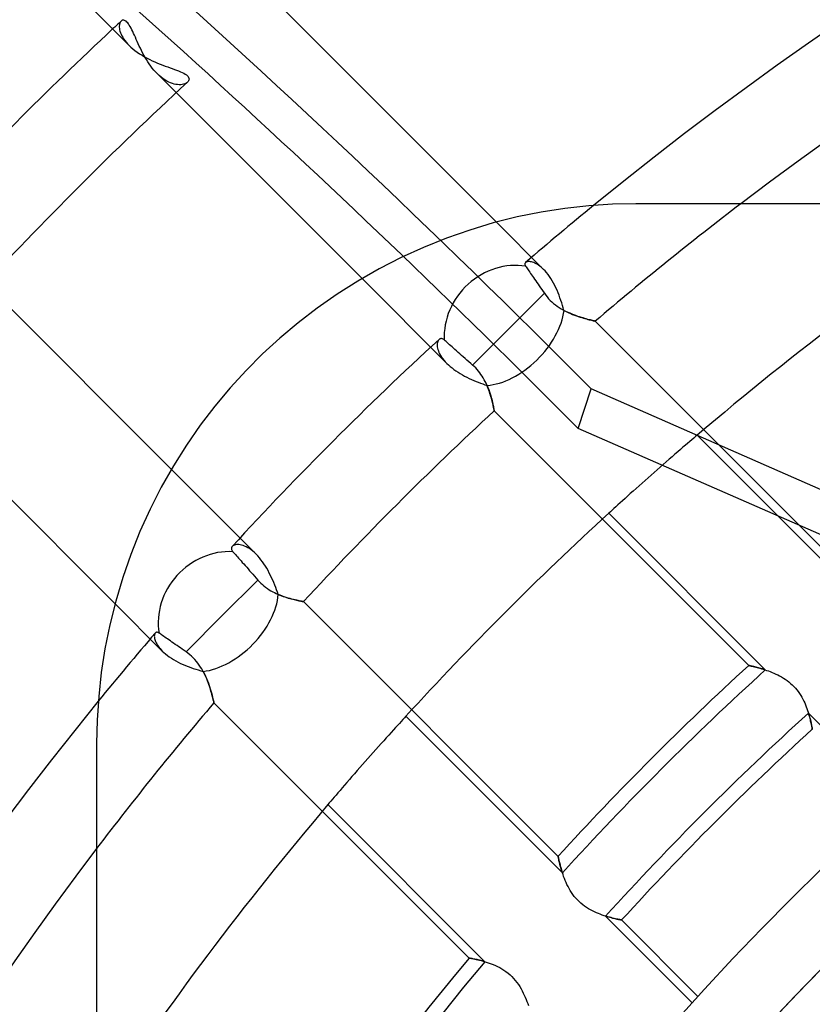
# Model space of a CAD drawing. Header units: millimetres. Extents: x -185 to 185, y -185 to 185.
# Tile 41 of 56: x -39 to -28, y 27 to 41. Entities that reach past the tile are written whole.
import ezdxf

# ---------------------------------------------------------------- set-up
doc = ezdxf.new("R2010")
doc.units = ezdxf.units.MM
doc.layers.add('MAIN-1', color=7, linetype='Continuous')
doc.layers.add('MAIN-2', color=7, linetype='Continuous')

msp = doc.modelspace()

# ---------------------------------------------------------------- linework, layer by layer
at = {"layer": 'MAIN-1'}
for p, q in [((-41.468, 44.162), (-37.642, 40.336)), ((-32.452, 37.84), (-35.557, 40.945)), ((-37.642, 40.336), (-37.616, 40.311)), ((-37.616, 40.311), (-37.588, 40.287)), ((-37.588, 40.287), (-37.558, 40.263)), ((-37.558, 40.263), (-37.526, 40.24)), ((-37.526, 40.24), (-37.493, 40.217)), ((-37.493, 40.217), (-37.458, 40.196)), ((-37.458, 40.196), (-37.423, 40.175)), ((-37.423, 40.175), (-37.387, 40.155)), ((-37.387, 40.155), (-37.35, 40.137)), ((-37.35, 40.137), (-37.313, 40.119)), ((-37.313, 40.119), (-37.276, 40.102)), ((-37.276, 40.102), (-37.239, 40.087)), ((-37.239, 40.087), (-37.202, 40.072)), ((-37.202, 40.072), (-37.166, 40.058)), ((-37.166, 40.058), (-37.131, 40.044)), ((-37.131, 40.044), (-37.096, 40.032)), ((-37.096, 40.032), (-37.063, 40.02)), ((-37.063, 40.02), (-37.031, 40.008)), ((-37.031, 40.008), (-37, 39.997)), ((-37, 39.997), (-36.971, 39.986)), ((-36.971, 39.986), (-36.942, 39.976)), ((-36.942, 39.976), (-36.916, 39.965)), ((-36.916, 39.965), (-36.891, 39.954)), ((-36.891, 39.954), (-36.869, 39.943)), ((-36.869, 39.943), (-36.849, 39.931)), ((-36.849, 39.931), (-36.832, 39.92)), ((-36.832, 39.92), (-36.818, 39.908)), ((-36.818, 39.908), (-36.808, 39.896)), ((-36.806, 39.827), (-36.815, 39.817)), ((-36.808, 39.896), (-36.8, 39.884)), ((-36.8, 39.837), (-36.806, 39.827)), ((-36.8, 39.884), (-36.795, 39.872)), ((-36.795, 39.849), (-36.8, 39.837)), ((-36.795, 39.872), (-36.794, 39.86)), ((-36.794, 39.86), (-36.795, 39.849)), ((-36.975, 39.669), (-34.35, 37.044)), ((-30.811, 38.093), (-31.146, 38.071)), ((-30.48, 38.1), (-30.811, 38.093)), ((30.48, 38.1), (-30.48, 38.1)), ((-31.821, 37.981), (-32.159, 37.913)), ((-31.483, 38.034), (-31.821, 37.981)), ((-31.146, 38.071), (-31.483, 38.034)), ((-32.495, 37.829), (-32.828, 37.729)), ((-32.159, 37.913), (-32.495, 37.829)), ((-32.828, 37.729), (-33.158, 37.614)), ((-33.158, 37.614), (-33.481, 37.484)), ((-33.481, 37.484), (-33.798, 37.339)), ((-33.798, 37.339), (-34.108, 37.181)), ((-34.108, 37.181), (-34.409, 37.009)), ((-34.409, 37.009), (-34.701, 36.824)), ((-37.044, 34.35), (-39.669, 36.975)), ((-34.701, 36.824), (-34.982, 36.628)), ((-34.982, 36.628), (-35.252, 36.42)), ((-35.252, 36.42), (-35.51, 36.204)), ((-35.51, 36.204), (-35.755, 35.979)), ((-35.755, 35.979), (-35.988, 35.746)), ((-35.988, 35.746), (-36.212, 35.5)), ((-40.945, 35.557), (-37.84, 32.452)), ((-36.212, 35.5), (-36.428, 35.242)), ((-36.428, 35.242), (-36.635, 34.972)), ((-36.635, 34.972), (-36.831, 34.691)), ((-36.831, 34.691), (-37.015, 34.399)), ((-37.015, 34.399), (-37.186, 34.098)), ((-37.186, 34.098), (-37.344, 33.789)), ((-37.344, 33.789), (-37.488, 33.472)), ((-37.488, 33.472), (-37.617, 33.149)), ((-37.617, 33.149), (-37.731, 32.821)), ((-37.731, 32.821), (-37.83, 32.489)), ((-37.83, 32.489), (-37.914, 32.154)), ((-37.914, 32.154), (-37.982, 31.817)), ((-37.982, 31.817), (-38.034, 31.48)), ((-38.034, 31.48), (-38.071, 31.144)), ((-38.071, 31.144), (-38.093, 30.81)), ((-38.093, 30.81), (-38.1, 30.48)), ((-38.1, 30.48), (-38.1, 0))]:
    msp.add_line(p, q, dxfattribs=at)
for radius, start, end in [(49.149, 50.7791, 129.2209), (47.879, 52.7267, 127.2733), (55.499, 133.033, 136.9671), (54.229, 132.7567, 137.2433), (49.149, 140.7791, 180), (47.879, 142.7267, 180)]:
    msp.add_arc((0, 0), radius, start, end, dxfattribs=at)
at = {"layer": 'MAIN-2'}
for p, q in [((-37.779, 40.624), (-37.78, 40.608)), ((-37.78, 40.608), (-37.78, 40.591)), ((-37.776, 40.638), (-37.779, 40.624)), ((-37.772, 40.651), (-37.776, 40.638)), ((-37.767, 40.662), (-37.772, 40.651)), ((-37.761, 40.671), (-37.767, 40.662)), ((-37.753, 40.679), (-37.761, 40.671)), ((-37.745, 40.686), (-37.753, 40.679)), ((-37.737, 40.69), (-37.745, 40.686)), ((-37.727, 40.692), (-37.737, 40.69)), ((-37.717, 40.691), (-37.727, 40.692)), ((-37.706, 40.689), (-37.717, 40.691)), ((-37.695, 40.684), (-37.706, 40.689)), ((-37.684, 40.676), (-37.695, 40.684)), ((-37.673, 40.666), (-37.684, 40.676)), ((-37.661, 40.654), (-37.673, 40.666)), ((-37.65, 40.639), (-37.661, 40.654)), ((-37.638, 40.622), (-37.65, 40.639)), ((-37.626, 40.602), (-37.638, 40.622)), ((-37.614, 40.581), (-37.626, 40.602)), ((-37.78, 40.591), (-37.778, 40.574)), ((-37.778, 40.574), (-37.775, 40.555)), ((-37.775, 40.555), (-37.77, 40.535)), ((-37.77, 40.535), (-37.763, 40.515)), ((-37.763, 40.515), (-37.755, 40.494)), ((-37.755, 40.494), (-37.745, 40.472)), ((-37.745, 40.472), (-37.732, 40.45)), ((-37.602, 40.558), (-37.614, 40.581)), ((-37.59, 40.533), (-37.602, 40.558)), ((-37.578, 40.506), (-37.59, 40.533)), ((-37.566, 40.479), (-37.578, 40.506)), ((-37.553, 40.45), (-37.566, 40.479)), ((-37.732, 40.45), (-37.718, 40.427)), ((-37.718, 40.427), (-37.702, 40.405)), ((-37.702, 40.405), (-37.684, 40.382)), ((-37.684, 40.382), (-37.664, 40.359)), ((-37.664, 40.359), (-37.642, 40.336)), ((-37.54, 40.42), (-37.553, 40.45)), ((-37.526, 40.39), (-37.54, 40.42)), ((-37.512, 40.359), (-37.526, 40.39)), ((-37.498, 40.327), (-37.512, 40.359)), ((-37.482, 40.295), (-37.498, 40.327)), ((-37.466, 40.263), (-37.482, 40.295)), ((-37.45, 40.231), (-37.466, 40.263)), ((-37.432, 40.198), (-37.45, 40.231)), ((-37.414, 40.167), (-37.432, 40.198)), ((-37.396, 40.135), (-37.414, 40.167)), ((-37.376, 40.104), (-37.396, 40.135)), ((-37.356, 40.074), (-37.376, 40.104)), ((-37.335, 40.044), (-37.356, 40.074)), ((-37.313, 40.015), (-37.335, 40.044)), ((-37.29, 39.988), (-37.313, 40.015)), ((-37.267, 39.962), (-37.29, 39.988)), ((-37.244, 39.938), (-37.267, 39.962)), ((-37.244, 39.938), (-36.975, 39.669)), ((-37.217, 39.912), (-37.244, 39.938)), ((-37.19, 39.889), (-37.217, 39.912)), ((-37.163, 39.868), (-37.19, 39.889)), ((-37.135, 39.849), (-37.163, 39.868)), ((-37.108, 39.833), (-37.135, 39.849)), ((-37.081, 39.819), (-37.108, 39.833)), ((-37.055, 39.807), (-37.081, 39.819)), ((-37.029, 39.797), (-37.055, 39.807)), ((-37.004, 39.79), (-37.029, 39.797)), ((-36.979, 39.785), (-37.004, 39.79)), ((-36.955, 39.782), (-36.979, 39.785)), ((-36.933, 39.781), (-36.955, 39.782)), ((-36.911, 39.781), (-36.933, 39.781)), ((-36.891, 39.784), (-36.911, 39.781)), ((-36.872, 39.788), (-36.891, 39.784)), ((-36.855, 39.793), (-36.872, 39.788)), ((-36.84, 39.8), (-36.855, 39.793)), ((-36.827, 39.808), (-36.84, 39.8)), ((-36.815, 39.817), (-36.827, 39.808)), ((-30.48, 38.1), (-30.48, 38.1)), ((-31.785, 37.173), (-32.452, 37.84)), ((-32.047, 37.26), (-32.049, 37.256)), ((-32.045, 37.264), (-32.047, 37.26)), ((-32.042, 37.268), (-32.045, 37.264)), ((-32.038, 37.271), (-32.042, 37.268)), ((-32.032, 37.276), (-32.038, 37.271)), ((-32.024, 37.28), (-32.032, 37.276)), ((-32.015, 37.282), (-32.024, 37.28)), ((-32.005, 37.284), (-32.015, 37.282)), ((-31.993, 37.285), (-32.005, 37.284)), ((-31.981, 37.284), (-31.993, 37.285)), ((-31.968, 37.282), (-31.981, 37.284)), ((-31.954, 37.279), (-31.968, 37.282)), ((-31.939, 37.275), (-31.954, 37.279)), ((-31.923, 37.27), (-31.939, 37.275)), ((-31.907, 37.263), (-31.923, 37.27)), ((-31.891, 37.254), (-31.907, 37.263)), ((-32.049, 37.256), (-32.049, 37.251)), ((-32.049, 37.251), (-32.049, 37.246)), ((-32.049, 37.246), (-32.049, 37.24)), ((-32.049, 37.24), (-32.047, 37.235)), ((-32.047, 37.235), (-32.045, 37.229)), ((-32.045, 37.229), (-32.042, 37.223)), ((-32.042, 37.223), (-32.038, 37.217)), ((-32.038, 37.217), (-32.031, 37.207)), ((-32.031, 37.207), (-32.023, 37.195)), ((-32.023, 37.195), (-32.014, 37.182)), ((-32.014, 37.182), (-32.003, 37.168)), ((-32.003, 37.168), (-31.992, 37.152)), ((-31.992, 37.152), (-31.98, 37.134)), ((-31.98, 37.134), (-31.968, 37.117)), ((-31.874, 37.245), (-31.891, 37.254)), ((-31.856, 37.233), (-31.874, 37.245)), ((-31.839, 37.22), (-31.856, 37.233)), ((-31.821, 37.206), (-31.839, 37.22)), ((-31.803, 37.19), (-31.821, 37.206)), ((-31.785, 37.173), (-31.803, 37.19)), ((-31.764, 37.151), (-31.785, 37.173)), ((-31.743, 37.127), (-31.764, 37.151)), ((-31.722, 37.101), (-31.743, 37.127)), ((-34.35, 37.044), (-33.152, 35.846)), ((-31.968, 37.117), (-31.955, 37.098)), ((-31.955, 37.098), (-31.942, 37.079)), ((-31.942, 37.079), (-31.927, 37.058)), ((-31.927, 37.058), (-31.912, 37.036)), ((-31.912, 37.036), (-31.896, 37.013)), ((-31.896, 37.013), (-31.879, 36.989)), ((-31.879, 36.989), (-31.862, 36.964)), ((-31.702, 37.073), (-31.722, 37.101)), ((-31.682, 37.044), (-31.702, 37.073)), ((-31.663, 37.013), (-31.682, 37.044)), ((-31.645, 36.981), (-31.663, 37.013)), ((-31.628, 36.948), (-31.645, 36.981)), ((-31.862, 36.964), (-31.845, 36.94)), ((-31.845, 36.94), (-31.828, 36.915)), ((-31.828, 36.915), (-31.811, 36.89)), ((-31.811, 36.89), (-31.792, 36.863)), ((-31.792, 36.863), (-31.773, 36.836)), ((-31.611, 36.914), (-31.628, 36.948)), ((-31.595, 36.88), (-31.611, 36.914)), ((-31.58, 36.844), (-31.595, 36.88)), ((-31.566, 36.808), (-31.58, 36.844)), ((-31.773, 36.836), (-32.284, 36.325)), ((-31.773, 36.836), (-31.755, 36.809)), ((-31.755, 36.809), (-31.734, 36.784)), ((-31.734, 36.784), (-31.713, 36.759)), ((-31.713, 36.759), (-31.691, 36.736)), ((-31.691, 36.736), (-31.667, 36.713)), ((-31.667, 36.713), (-31.643, 36.692)), ((-31.553, 36.772), (-31.566, 36.808)), ((-31.54, 36.736), (-31.553, 36.772)), ((-31.528, 36.7), (-31.54, 36.736)), ((-31.643, 36.692), (-31.617, 36.671)), ((-31.617, 36.671), (-31.591, 36.652)), ((-31.591, 36.652), (-31.564, 36.634)), ((-31.564, 36.634), (-31.537, 36.617)), ((-31.537, 36.617), (-31.51, 36.601)), ((-31.517, 36.664), (-31.528, 36.7)), ((-31.507, 36.629), (-31.517, 36.664)), ((-31.51, 36.601), (-31.483, 36.587)), ((-31.497, 36.594), (-31.507, 36.629)), ((-31.468, 36.579), (-31.497, 36.594)), ((-31.483, 36.587), (-31.456, 36.573)), ((-31.439, 36.565), (-31.468, 36.579)), ((-31.456, 36.573), (-31.428, 36.561)), ((-31.411, 36.553), (-31.439, 36.565)), ((-31.428, 36.561), (-31.401, 36.549)), ((-31.382, 36.541), (-31.411, 36.553)), ((-31.401, 36.549), (-31.374, 36.538)), ((-31.355, 36.53), (-31.382, 36.541)), ((-31.374, 36.538), (-31.348, 36.527)), ((-31.327, 36.52), (-31.355, 36.53)), ((-31.348, 36.527), (-31.321, 36.518)), ((-31.301, 36.51), (-31.327, 36.52)), ((-31.321, 36.518), (-31.295, 36.509)), ((-31.275, 36.502), (-31.301, 36.51)), ((-31.295, 36.509), (-31.27, 36.5)), ((-31.25, 36.494), (-31.275, 36.502)), ((-31.27, 36.5), (-31.246, 36.493)), ((-31.225, 36.487), (-31.25, 36.494)), ((-31.246, 36.493), (-31.222, 36.486)), ((-31.203, 36.48), (-31.225, 36.487)), ((-31.222, 36.486), (-31.2, 36.479)), ((-31.181, 36.474), (-31.203, 36.48)), ((-31.2, 36.479), (-31.178, 36.473)), ((-31.16, 36.468), (-31.181, 36.474)), ((-31.178, 36.473), (-31.158, 36.468)), ((-31.141, 36.463), (-31.16, 36.468)), ((-31.158, 36.468), (-31.14, 36.463)), ((-31.124, 36.459), (-31.141, 36.463)), ((-31.14, 36.463), (-31.123, 36.459)), ((-31.108, 36.455), (-31.124, 36.459)), ((-31.123, 36.459), (-31.107, 36.455)), ((-31.094, 36.452), (-31.108, 36.455)), ((-31.107, 36.455), (-31.093, 36.451)), ((-31.082, 36.449), (-31.094, 36.452)), ((-31.093, 36.451), (-31.082, 36.449)), ((-31.072, 36.446), (-31.082, 36.449)), ((-31.082, 36.449), (-31.072, 36.446)), ((-31.064, 36.445), (-31.072, 36.446)), ((-31.072, 36.446), (-31.064, 36.445)), ((-31.059, 36.443), (-31.064, 36.445)), ((-31.064, 36.445), (-31.059, 36.443)), ((-31.055, 36.443), (-31.059, 36.443)), ((-31.059, 36.443), (-31.055, 36.443)), ((-31.054, 36.442), (-31.055, 36.443)), ((-31.055, 36.443), (-31.054, 36.442)), ((-27.449, 32.837), (-31.054, 36.442)), ((-32.284, 36.325), (-32.787, 35.822)), ((-33.28, 36.155), (-33.284, 36.143)), ((-33.275, 36.167), (-33.28, 36.155)), ((-33.269, 36.176), (-33.275, 36.167)), ((-33.262, 36.184), (-33.269, 36.176)), ((-33.256, 36.188), (-33.262, 36.184)), ((-33.25, 36.192), (-33.256, 36.188)), ((-33.243, 36.194), (-33.25, 36.192)), ((-33.236, 36.196), (-33.243, 36.194)), ((-33.228, 36.196), (-33.236, 36.196)), ((-33.22, 36.194), (-33.228, 36.196)), ((-33.212, 36.191), (-33.22, 36.194)), ((-33.204, 36.187), (-33.212, 36.191)), ((-33.195, 36.182), (-33.204, 36.187)), ((-33.187, 36.175), (-33.195, 36.182)), ((-33.175, 36.164), (-33.187, 36.175)), ((-33.162, 36.153), (-33.175, 36.164)), ((-33.147, 36.139), (-33.162, 36.153)), ((-33.287, 36.129), (-33.288, 36.114)), ((-33.288, 36.114), (-33.288, 36.097)), ((-33.288, 36.097), (-33.286, 36.08)), ((-33.284, 36.143), (-33.287, 36.129)), ((-33.286, 36.08), (-33.283, 36.062)), ((-33.283, 36.062), (-33.278, 36.042)), ((-33.278, 36.042), (-33.271, 36.022)), ((-33.271, 36.022), (-33.263, 36.001)), ((-33.131, 36.125), (-33.147, 36.139)), ((-33.114, 36.11), (-33.131, 36.125)), ((-33.096, 36.094), (-33.114, 36.11)), ((-33.078, 36.078), (-33.096, 36.094)), ((-33.058, 36.06), (-33.078, 36.078)), ((-33.037, 36.042), (-33.058, 36.06)), ((-33.014, 36.022), (-33.037, 36.042)), ((-32.991, 36.001), (-33.014, 36.022)), ((-33.263, 36.001), (-33.253, 35.98)), ((-33.253, 35.98), (-33.241, 35.958)), ((-33.241, 35.958), (-33.227, 35.936)), ((-33.227, 35.936), (-33.211, 35.913)), ((-33.211, 35.913), (-33.193, 35.891)), ((-33.193, 35.891), (-33.173, 35.868)), ((-33.173, 35.868), (-33.152, 35.846)), ((-32.967, 35.98), (-32.991, 36.001)), ((-32.943, 35.959), (-32.967, 35.98)), ((-32.919, 35.938), (-32.943, 35.959)), ((-32.894, 35.916), (-32.919, 35.938)), ((-32.868, 35.893), (-32.894, 35.916)), ((-32.841, 35.869), (-32.868, 35.893)), ((-32.814, 35.846), (-32.841, 35.869)), ((-33.152, 35.846), (-33.129, 35.824)), ((-33.129, 35.824), (-33.104, 35.802)), ((-33.104, 35.802), (-33.078, 35.781)), ((-33.078, 35.781), (-33.051, 35.76)), ((-33.051, 35.76), (-33.023, 35.74)), ((-33.023, 35.74), (-32.993, 35.721)), ((-32.787, 35.822), (-32.814, 35.846)), ((-32.765, 35.802), (-32.787, 35.822)), ((-32.744, 35.781), (-32.765, 35.802)), ((-32.724, 35.759), (-32.744, 35.781)), ((-32.705, 35.737), (-32.724, 35.759)), ((-32.686, 35.713), (-32.705, 35.737)), ((-32.993, 35.721), (-32.963, 35.702)), ((-32.963, 35.702), (-32.932, 35.684)), ((-32.932, 35.684), (-32.9, 35.667)), ((-32.9, 35.667), (-32.868, 35.651)), ((-32.868, 35.651), (-32.836, 35.635)), ((-32.836, 35.635), (-32.803, 35.62)), ((-32.803, 35.62), (-32.771, 35.606)), ((-32.771, 35.606), (-32.739, 35.592)), ((-32.739, 35.592), (-32.707, 35.58)), ((-32.669, 35.689), (-32.686, 35.713)), ((-32.653, 35.665), (-32.669, 35.689)), ((-32.638, 35.64), (-32.653, 35.665)), ((-32.624, 35.616), (-32.638, 35.64)), ((-32.611, 35.591), (-32.624, 35.616)), ((-32.598, 35.566), (-32.611, 35.591)), ((-32.707, 35.58), (-32.675, 35.568)), ((-32.675, 35.568), (-32.644, 35.556)), ((-32.644, 35.556), (-32.614, 35.545)), ((-32.614, 35.545), (-32.584, 35.535)), ((-32.587, 35.541), (-32.598, 35.566)), ((-32.577, 35.517), (-32.587, 35.541)), ((-32.584, 35.535), (-32.572, 35.505)), ((-32.567, 35.493), (-32.577, 35.517)), ((-32.572, 35.505), (-32.56, 35.475)), ((-32.558, 35.468), (-32.567, 35.493)), ((-32.56, 35.475), (-32.55, 35.446)), ((-32.55, 35.445), (-32.558, 35.468)), ((-31.296, 34.928), (-31.114, 35.487)), ((-14.544, 28.223), (-31.114, 35.487)), ((-32.55, 35.446), (-32.541, 35.418)), ((-32.542, 35.421), (-32.55, 35.445)), ((-32.535, 35.398), (-32.542, 35.421)), ((-32.541, 35.418), (-32.532, 35.39)), ((-32.528, 35.376), (-32.535, 35.398)), ((-32.532, 35.39), (-32.525, 35.364)), ((-32.522, 35.354), (-32.528, 35.376)), ((-32.525, 35.364), (-32.518, 35.339)), ((-32.517, 35.333), (-32.522, 35.354)), ((-32.518, 35.339), (-32.512, 35.315)), ((-32.512, 35.313), (-32.517, 35.333)), ((-32.512, 35.315), (-32.506, 35.293)), ((-32.507, 35.294), (-32.512, 35.313)), ((-32.503, 35.277), (-32.507, 35.294)), ((-32.506, 35.293), (-32.502, 35.272)), ((-32.499, 35.26), (-32.503, 35.277)), ((-32.502, 35.272), (-32.497, 35.253)), ((-32.496, 35.245), (-32.499, 35.26)), ((-32.497, 35.253), (-32.494, 35.235)), ((-32.493, 35.231), (-32.496, 35.245)), ((-32.494, 35.235), (-32.49, 35.22)), ((-32.49, 35.218), (-32.493, 35.231)), ((-32.49, 35.22), (-32.488, 35.207)), ((-32.488, 35.207), (-32.49, 35.218)), ((-32.488, 35.207), (-32.486, 35.196)), ((-32.486, 35.198), (-32.488, 35.207)), ((-32.484, 35.19), (-32.486, 35.198)), ((-32.486, 35.196), (-32.484, 35.187)), ((-32.483, 35.184), (-32.484, 35.19)), ((-32.484, 35.187), (-32.483, 35.181)), ((-32.482, 35.179), (-32.483, 35.184)), ((-32.483, 35.181), (-32.482, 35.177)), ((-32.482, 35.177), (-32.482, 35.179)), ((-32.482, 35.177), (-32.482, 35.176)), ((-32.482, 35.176), (-32.482, 35.177)), ((-32.482, 35.176), (-28.886, 31.581)), ((-15.203, 27.873), (-31.296, 34.928)), ((-29.691, 34.767), (-29.719, 34.743)), ((-29.664, 34.79), (-29.691, 34.767)), ((-29.639, 34.812), (-29.664, 34.79)), ((-29.616, 34.831), (-29.639, 34.812)), ((-27.398, 32.614), (-29.616, 34.831)), ((-29.852, 34.629), (-29.889, 34.597)), ((-29.816, 34.661), (-29.852, 34.629)), ((-29.781, 34.69), (-29.816, 34.661)), ((-29.749, 34.717), (-29.781, 34.69)), ((-29.719, 34.743), (-29.749, 34.717)), ((-30.011, 34.492), (-30.053, 34.455)), ((-29.969, 34.528), (-30.011, 34.492)), ((-29.929, 34.563), (-29.969, 34.528)), ((-29.889, 34.597), (-29.929, 34.563)), ((-35.846, 33.152), (-37.044, 34.35)), ((-30.182, 34.342), (-30.224, 34.305)), ((-30.139, 34.38), (-30.182, 34.342)), ((-30.096, 34.417), (-30.139, 34.38)), ((-30.053, 34.455), (-30.096, 34.417)), ((-30.308, 34.231), (-30.351, 34.193)), ((-30.266, 34.268), (-30.308, 34.231)), ((-30.224, 34.305), (-30.266, 34.268)), ((-30.478, 34.08), (-30.519, 34.043)), ((-30.436, 34.117), (-30.478, 34.08)), ((-30.393, 34.155), (-30.436, 34.117)), ((-30.351, 34.193), (-30.393, 34.155)), ((-30.634, 33.939), (-30.67, 33.907)), ((-30.597, 33.972), (-30.634, 33.939)), ((-30.559, 34.007), (-30.597, 33.972)), ((-30.519, 34.043), (-30.559, 34.007)), ((-30.791, 33.797), (-30.817, 33.773)), ((-30.763, 33.822), (-30.791, 33.797)), ((-30.734, 33.849), (-30.763, 33.822)), ((-30.703, 33.877), (-30.734, 33.849)), ((-30.67, 33.907), (-30.703, 33.877)), ((-30.841, 33.751), (-30.864, 33.73)), ((-30.864, 33.73), (-28.652, 31.518)), ((-30.817, 33.773), (-30.841, 33.751)), ((-36.195, 33.238), (-36.196, 33.232)), ((-36.196, 33.232), (-36.195, 33.225)), ((-36.194, 33.245), (-36.195, 33.238)), ((-36.191, 33.251), (-36.194, 33.245)), ((-36.188, 33.257), (-36.191, 33.251)), ((-36.184, 33.262), (-36.188, 33.257)), ((-36.176, 33.269), (-36.184, 33.262)), ((-36.165, 33.276), (-36.176, 33.269)), ((-36.154, 33.281), (-36.165, 33.276)), ((-36.14, 33.285), (-36.154, 33.281)), ((-36.125, 33.287), (-36.14, 33.285)), ((-36.108, 33.288), (-36.125, 33.287)), ((-36.091, 33.287), (-36.108, 33.288)), ((-36.072, 33.285), (-36.091, 33.287)), ((-36.052, 33.281), (-36.072, 33.285)), ((-36.031, 33.275), (-36.052, 33.281)), ((-36.009, 33.266), (-36.031, 33.275)), ((-35.987, 33.256), (-36.009, 33.266)), ((-35.964, 33.244), (-35.987, 33.256)), ((-35.941, 33.23), (-35.964, 33.244)), ((-35.917, 33.213), (-35.941, 33.23)), ((-36.195, 33.225), (-36.193, 33.217)), ((-36.193, 33.217), (-36.19, 33.21)), ((-36.19, 33.21), (-36.186, 33.202)), ((-36.186, 33.202), (-36.181, 33.195)), ((-36.181, 33.195), (-36.175, 33.187)), ((-36.175, 33.187), (-36.164, 33.175)), ((-36.164, 33.175), (-36.153, 33.162)), ((-36.153, 33.162), (-36.139, 33.147)), ((-36.139, 33.147), (-36.125, 33.131)), ((-36.125, 33.131), (-36.11, 33.114)), ((-36.11, 33.114), (-36.094, 33.096)), ((-36.094, 33.096), (-36.078, 33.078)), ((-35.893, 33.195), (-35.917, 33.213)), ((-35.869, 33.174), (-35.893, 33.195)), ((-35.846, 33.152), (-35.869, 33.174)), ((-35.823, 33.127), (-35.846, 33.152)), ((-35.8, 33.102), (-35.823, 33.127)), ((-35.778, 33.074), (-35.8, 33.102)), ((-36.078, 33.078), (-36.06, 33.058)), ((-36.06, 33.058), (-36.042, 33.037)), ((-36.042, 33.037), (-36.022, 33.014)), ((-36.022, 33.014), (-36.001, 32.991)), ((-36.001, 32.991), (-35.98, 32.967)), ((-35.98, 32.967), (-35.959, 32.943)), ((-35.756, 33.046), (-35.778, 33.074)), ((-35.736, 33.016), (-35.756, 33.046)), ((-35.715, 32.985), (-35.736, 33.016)), ((-35.696, 32.953), (-35.715, 32.985)), ((-35.677, 32.92), (-35.696, 32.953)), ((-35.959, 32.943), (-35.938, 32.919)), ((-35.938, 32.919), (-35.916, 32.894)), ((-35.916, 32.894), (-35.893, 32.868)), ((-35.893, 32.868), (-35.869, 32.841)), ((-35.869, 32.841), (-35.846, 32.814)), ((-35.846, 32.814), (-35.822, 32.787)), ((-35.66, 32.886), (-35.677, 32.92)), ((-35.643, 32.852), (-35.66, 32.886)), ((-35.627, 32.818), (-35.643, 32.852)), ((-35.612, 32.784), (-35.627, 32.818)), ((-35.822, 32.787), (-36.325, 32.284)), ((-35.822, 32.787), (-35.802, 32.765)), ((-35.802, 32.765), (-35.781, 32.744)), ((-35.781, 32.744), (-35.758, 32.723)), ((-35.758, 32.723), (-35.736, 32.704)), ((-35.736, 32.704), (-35.712, 32.685)), ((-35.712, 32.685), (-35.687, 32.668)), ((-35.597, 32.75), (-35.612, 32.784)), ((-35.583, 32.716), (-35.597, 32.75)), ((-35.57, 32.682), (-35.583, 32.716)), ((-35.558, 32.648), (-35.57, 32.682)), ((-35.687, 32.668), (-35.663, 32.651)), ((-35.663, 32.651), (-35.638, 32.636)), ((-35.638, 32.636), (-35.612, 32.622)), ((-35.612, 32.622), (-35.587, 32.609)), ((-35.587, 32.609), (-35.562, 32.596)), ((-35.562, 32.596), (-35.537, 32.585)), ((-35.546, 32.616), (-35.558, 32.648)), ((-35.535, 32.584), (-35.546, 32.616)), ((-35.537, 32.585), (-35.512, 32.575)), ((-35.505, 32.572), (-35.535, 32.584)), ((-35.512, 32.575), (-35.487, 32.565)), ((-35.476, 32.561), (-35.505, 32.572)), ((-35.487, 32.565), (-35.462, 32.556)), ((-35.448, 32.551), (-35.476, 32.561)), ((-35.462, 32.556), (-35.439, 32.548)), ((-35.42, 32.542), (-35.448, 32.551)), ((-35.439, 32.548), (-35.415, 32.54)), ((-35.393, 32.533), (-35.42, 32.542)), ((-35.415, 32.54), (-35.393, 32.533)), ((-35.366, 32.525), (-35.393, 32.533)), ((-35.393, 32.533), (-35.371, 32.527)), ((-37.84, 32.452), (-37.173, 31.785)), ((-35.371, 32.527), (-35.349, 32.521)), ((-35.341, 32.519), (-35.366, 32.525)), ((-35.349, 32.521), (-35.329, 32.515)), ((-35.317, 32.512), (-35.341, 32.519)), ((-35.329, 32.515), (-35.31, 32.511)), ((-35.294, 32.507), (-35.317, 32.512)), ((-35.31, 32.511), (-35.291, 32.506)), ((-35.273, 32.502), (-35.294, 32.507)), ((-35.291, 32.506), (-35.274, 32.502)), ((-35.274, 32.502), (-35.258, 32.498)), ((-35.253, 32.497), (-35.273, 32.502)), ((-35.258, 32.498), (-35.243, 32.495)), ((-35.236, 32.494), (-35.253, 32.497)), ((-35.243, 32.495), (-35.229, 32.492)), ((-35.22, 32.49), (-35.236, 32.494)), ((-35.229, 32.492), (-35.217, 32.49)), ((-35.207, 32.488), (-35.22, 32.49)), ((-35.217, 32.49), (-35.206, 32.488)), ((-35.196, 32.486), (-35.207, 32.488)), ((-35.206, 32.488), (-35.197, 32.486)), ((-35.197, 32.486), (-35.19, 32.484)), ((-35.187, 32.484), (-35.196, 32.486)), ((-35.19, 32.484), (-35.184, 32.483)), ((-35.181, 32.483), (-35.187, 32.484)), ((-35.184, 32.483), (-35.179, 32.482)), ((-35.177, 32.482), (-35.181, 32.483)), ((-35.179, 32.482), (-35.177, 32.482)), ((-35.176, 32.482), (-35.177, 32.482)), ((-35.177, 32.482), (-35.176, 32.482)), ((-31.581, 28.886), (-35.176, 32.482)), ((-36.325, 32.284), (-36.836, 31.773)), ((-37.284, 32.007), (-37.285, 31.996)), ((-37.285, 31.996), (-37.284, 31.985)), ((-37.282, 32.016), (-37.284, 32.007)), ((-37.284, 31.985), (-37.283, 31.973)), ((-37.279, 32.025), (-37.282, 32.016)), ((-37.276, 32.032), (-37.279, 32.025)), ((-37.271, 32.038), (-37.276, 32.032)), ((-37.268, 32.042), (-37.271, 32.038)), ((-37.263, 32.045), (-37.268, 32.042)), ((-37.259, 32.048), (-37.263, 32.045)), ((-37.254, 32.049), (-37.259, 32.048)), ((-37.248, 32.05), (-37.254, 32.049)), ((-37.243, 32.049), (-37.248, 32.05)), ((-37.237, 32.048), (-37.243, 32.049)), ((-37.23, 32.045), (-37.237, 32.048)), ((-37.224, 32.042), (-37.23, 32.045)), ((-37.217, 32.038), (-37.224, 32.042)), ((-37.207, 32.031), (-37.217, 32.038)), ((-37.195, 32.023), (-37.207, 32.031)), ((-37.182, 32.014), (-37.195, 32.023)), ((-37.168, 32.003), (-37.182, 32.014)), ((-37.152, 31.992), (-37.168, 32.003)), ((-37.134, 31.98), (-37.152, 31.992)), ((-37.117, 31.968), (-37.134, 31.98)), ((-37.283, 31.973), (-37.281, 31.96)), ((-37.281, 31.96), (-37.277, 31.946)), ((-37.277, 31.946), (-37.273, 31.932)), ((-37.273, 31.932), (-37.267, 31.917)), ((-37.267, 31.917), (-37.26, 31.901)), ((-37.26, 31.901), (-37.251, 31.885)), ((-37.251, 31.885), (-37.242, 31.869)), ((-37.242, 31.869), (-37.23, 31.853)), ((-37.23, 31.853), (-37.218, 31.836)), ((-37.098, 31.955), (-37.117, 31.968)), ((-37.079, 31.942), (-37.098, 31.955)), ((-37.058, 31.927), (-37.079, 31.942)), ((-37.036, 31.912), (-37.058, 31.927)), ((-37.013, 31.896), (-37.036, 31.912)), ((-36.989, 31.879), (-37.013, 31.896)), ((-36.964, 31.862), (-36.989, 31.879)), ((-36.94, 31.845), (-36.964, 31.862)), ((-36.915, 31.828), (-36.94, 31.845)), ((-37.218, 31.836), (-37.204, 31.819)), ((-37.204, 31.819), (-37.189, 31.802)), ((-37.189, 31.802), (-37.173, 31.785)), ((-37.173, 31.785), (-37.151, 31.764)), ((-37.151, 31.764), (-37.126, 31.743)), ((-37.126, 31.743), (-37.1, 31.722)), ((-37.1, 31.722), (-37.073, 31.702)), ((-37.073, 31.702), (-37.043, 31.682)), ((-36.89, 31.811), (-36.915, 31.828)), ((-36.863, 31.792), (-36.89, 31.811)), ((-36.836, 31.773), (-36.863, 31.792)), ((-36.809, 31.754), (-36.836, 31.773)), ((-36.783, 31.733), (-36.809, 31.754)), ((-36.758, 31.711), (-36.783, 31.733)), ((-36.734, 31.688), (-36.758, 31.711)), ((-37.043, 31.682), (-37.012, 31.663)), ((-37.012, 31.663), (-36.98, 31.645)), ((-36.98, 31.645), (-36.947, 31.627)), ((-36.947, 31.627), (-36.913, 31.61)), ((-36.913, 31.61), (-36.878, 31.594)), ((-36.878, 31.594), (-36.843, 31.579)), ((-36.843, 31.579), (-36.807, 31.565)), ((-36.807, 31.565), (-36.771, 31.552)), ((-36.711, 31.664), (-36.734, 31.688)), ((-36.689, 31.639), (-36.711, 31.664)), ((-36.668, 31.613), (-36.689, 31.639)), ((-36.649, 31.586), (-36.668, 31.613)), ((-36.631, 31.559), (-36.649, 31.586)), ((-36.614, 31.531), (-36.631, 31.559)), ((-28.886, 31.581), (-28.885, 31.58)), ((-28.886, 31.58), (-28.886, 31.581)), ((-28.883, 31.58), (-28.886, 31.58)), ((-28.885, 31.58), (-28.882, 31.58)), ((-28.879, 31.579), (-28.883, 31.58)), ((-28.882, 31.58), (-28.877, 31.578)), ((-28.874, 31.578), (-28.879, 31.579)), ((-28.877, 31.578), (-28.87, 31.577)), ((-28.867, 31.576), (-28.874, 31.578)), ((-28.87, 31.577), (-28.861, 31.575)), ((-28.859, 31.575), (-28.867, 31.576)), ((-28.861, 31.575), (-28.85, 31.572)), ((-28.849, 31.572), (-28.859, 31.575)), ((-28.85, 31.572), (-28.837, 31.569)), ((-28.839, 31.57), (-28.849, 31.572)), ((-28.826, 31.567), (-28.839, 31.57)), ((-28.837, 31.569), (-28.822, 31.566)), ((-28.813, 31.564), (-28.826, 31.567)), ((-28.822, 31.566), (-28.806, 31.562)), ((-28.799, 31.56), (-28.813, 31.564)), ((-28.806, 31.562), (-28.788, 31.558)), ((-28.783, 31.556), (-28.799, 31.56)), ((-36.771, 31.552), (-36.735, 31.539)), ((-36.735, 31.539), (-36.699, 31.528)), ((-36.699, 31.528), (-36.663, 31.517)), ((-36.663, 31.517), (-36.628, 31.506)), ((-36.628, 31.506), (-36.594, 31.497)), ((-36.598, 31.504), (-36.614, 31.531)), ((-36.583, 31.476), (-36.598, 31.504)), ((-36.594, 31.497), (-36.577, 31.463)), ((-36.569, 31.448), (-36.583, 31.476)), ((-36.577, 31.463), (-36.561, 31.429)), ((-36.557, 31.42), (-36.569, 31.448)), ((-36.561, 31.429), (-36.546, 31.396)), ((-36.545, 31.393), (-36.557, 31.42)), ((-28.788, 31.558), (-28.769, 31.553)), ((-28.767, 31.552), (-28.783, 31.556)), ((-28.769, 31.553), (-28.749, 31.547)), ((-28.75, 31.548), (-28.767, 31.552)), ((-28.732, 31.543), (-28.75, 31.548)), ((-28.749, 31.547), (-28.728, 31.541)), ((-28.713, 31.537), (-28.732, 31.543)), ((-28.728, 31.541), (-28.705, 31.535)), ((-28.693, 31.531), (-28.713, 31.537)), ((-28.705, 31.535), (-28.682, 31.528)), ((-28.673, 31.525), (-28.693, 31.531)), ((-28.682, 31.528), (-28.658, 31.52)), ((-28.652, 31.518), (-28.673, 31.525)), ((-28.658, 31.52), (-28.633, 31.512)), ((-28.633, 31.512), (-28.607, 31.503)), ((-28.607, 31.503), (-28.582, 31.494)), ((-28.582, 31.494), (-28.556, 31.483)), ((-28.556, 31.483), (-28.529, 31.472)), ((-28.529, 31.472), (-28.503, 31.46)), ((-28.503, 31.46), (-28.476, 31.448)), ((-28.476, 31.448), (-28.449, 31.434)), ((-28.449, 31.434), (-28.423, 31.419)), ((-36.546, 31.396), (-36.533, 31.362)), ((-36.534, 31.366), (-36.545, 31.393)), ((-36.524, 31.339), (-36.534, 31.366)), ((-36.533, 31.362), (-36.521, 31.33)), ((-36.515, 31.313), (-36.524, 31.339)), ((-36.521, 31.33), (-36.509, 31.297)), ((-36.506, 31.287), (-36.515, 31.313)), ((-36.509, 31.297), (-36.499, 31.266)), ((-36.498, 31.263), (-36.506, 31.287)), ((-28.423, 31.419), (-28.396, 31.403)), ((-28.396, 31.403), (-28.37, 31.386)), ((-28.37, 31.386), (-28.344, 31.368)), ((-28.344, 31.368), (-28.318, 31.349)), ((-28.318, 31.349), (-28.294, 31.328)), ((-28.294, 31.328), (-28.27, 31.307)), ((-28.27, 31.307), (-28.248, 31.284)), ((-28.248, 31.284), (-28.226, 31.261)), ((-36.499, 31.266), (-36.49, 31.236)), ((-36.491, 31.239), (-36.498, 31.263)), ((-36.484, 31.216), (-36.491, 31.239)), ((-36.49, 31.236), (-36.481, 31.208)), ((-36.478, 31.194), (-36.484, 31.216)), ((-36.481, 31.208), (-36.474, 31.181)), ((-36.472, 31.174), (-36.478, 31.194)), ((-36.474, 31.181), (-36.467, 31.156)), ((-36.467, 31.154), (-36.472, 31.174)), ((-36.467, 31.156), (-36.461, 31.134)), ((-36.462, 31.136), (-36.467, 31.154)), ((-28.226, 31.261), (-28.205, 31.236)), ((-28.205, 31.236), (-28.186, 31.211)), ((-28.186, 31.211), (-28.168, 31.185)), ((-28.168, 31.185), (-28.151, 31.159)), ((-28.151, 31.159), (-28.135, 31.132)), ((-36.458, 31.12), (-36.462, 31.136)), ((-36.461, 31.134), (-36.456, 31.113)), ((-36.454, 31.105), (-36.458, 31.12)), ((-36.456, 31.113), (-36.452, 31.096)), ((-36.451, 31.092), (-36.454, 31.105)), ((-36.452, 31.096), (-36.448, 31.081)), ((-36.448, 31.081), (-36.451, 31.092)), ((-36.448, 31.081), (-36.446, 31.069)), ((-36.446, 31.071), (-36.448, 31.081)), ((-36.444, 31.064), (-36.446, 31.071)), ((-36.446, 31.069), (-36.444, 31.061)), ((-36.443, 31.058), (-36.444, 31.064)), ((-36.444, 31.061), (-36.443, 31.056)), ((-36.443, 31.055), (-36.443, 31.058)), ((-36.443, 31.056), (-36.442, 31.054)), ((-36.442, 31.054), (-36.443, 31.055)), ((-36.442, 31.054), (-32.837, 27.449)), ((-28.135, 31.132), (-28.12, 31.105)), ((-28.12, 31.105), (-28.107, 31.078)), ((-28.107, 31.078), (-28.094, 31.051)), ((-28.094, 31.051), (-28.083, 31.025)), ((-28.083, 31.025), (-28.073, 30.998)), ((-33.73, 30.864), (-33.751, 30.841)), ((-31.518, 28.652), (-33.73, 30.864)), ((-28.073, 30.998), (-28.063, 30.972)), ((-28.063, 30.972), (-28.054, 30.947)), ((-28.054, 30.947), (-28.046, 30.922)), ((-28.046, 30.922), (-28.039, 30.898)), ((-28.035, 30.888), (-28.042, 30.908)), ((-28.042, 30.908), (-26.818, 29.685)), ((-28.039, 30.898), (-28.032, 30.875)), ((-28.03, 30.868), (-28.035, 30.888)), ((-28.032, 30.875), (-28.026, 30.852)), ((-28.025, 30.849), (-28.03, 30.868)), ((-33.849, 30.734), (-33.877, 30.703)), ((-33.822, 30.763), (-33.849, 30.734)), ((-33.797, 30.791), (-33.822, 30.763)), ((-33.773, 30.817), (-33.797, 30.791)), ((-33.751, 30.841), (-33.773, 30.817)), ((-28.026, 30.852), (-28.02, 30.831)), ((-28.02, 30.83), (-28.025, 30.849)), ((-28.02, 30.831), (-28.015, 30.811)), ((-28.015, 30.812), (-28.02, 30.83)), ((-28.011, 30.796), (-28.015, 30.812)), ((-28.015, 30.811), (-28.01, 30.791)), ((-28.008, 30.78), (-28.011, 30.796)), ((-28.01, 30.791), (-28.006, 30.773)), ((-28.004, 30.765), (-28.008, 30.78)), ((-28.006, 30.773), (-28.003, 30.757)), ((-28.001, 30.751), (-28.004, 30.765)), ((-28.003, 30.757), (-27.999, 30.742)), ((-27.999, 30.738), (-28.001, 30.751)), ((-27.999, 30.742), (-27.997, 30.728)), ((-27.996, 30.727), (-27.999, 30.738)), ((-27.997, 30.728), (-27.994, 30.716)), ((-27.994, 30.716), (-27.996, 30.727)), ((-33.972, 30.597), (-34.007, 30.559)), ((-33.939, 30.634), (-33.972, 30.597)), ((-33.907, 30.67), (-33.939, 30.634)), ((-33.877, 30.703), (-33.907, 30.67)), ((-27.992, 30.707), (-27.994, 30.716)), ((-27.994, 30.716), (-27.992, 30.706)), ((-27.991, 30.699), (-27.992, 30.707)), ((-27.992, 30.706), (-27.99, 30.697)), ((-27.99, 30.693), (-27.991, 30.699)), ((-27.99, 30.697), (-27.989, 30.69)), ((-27.989, 30.688), (-27.99, 30.693)), ((-27.989, 30.69), (-27.988, 30.685)), ((-27.988, 30.684), (-27.989, 30.688)), ((-27.988, 30.685), (-27.988, 30.683)), ((-27.988, 30.682), (-27.988, 30.684)), ((-27.988, 30.683), (-27.987, 30.682)), ((-27.987, 30.682), (-27.988, 30.682)), ((-38.1, 30.48), (-38.1, 30.48)), ((-34.08, 30.478), (-34.117, 30.436)), ((-34.043, 30.519), (-34.08, 30.478)), ((-34.007, 30.559), (-34.043, 30.519)), ((-34.231, 30.308), (-34.268, 30.266)), ((-34.193, 30.351), (-34.231, 30.308)), ((-34.155, 30.393), (-34.193, 30.351)), ((-34.117, 30.436), (-34.155, 30.393)), ((-34.342, 30.182), (-34.38, 30.139)), ((-34.305, 30.224), (-34.342, 30.182)), ((-34.268, 30.266), (-34.305, 30.224)), ((-34.455, 30.053), (-34.492, 30.011)), ((-34.417, 30.096), (-34.455, 30.053)), ((-34.38, 30.139), (-34.417, 30.096)), ((-34.563, 29.929), (-34.597, 29.889)), ((-34.528, 29.969), (-34.563, 29.929)), ((-34.492, 30.011), (-34.528, 29.969)), ((-34.69, 29.781), (-34.717, 29.749)), ((-34.661, 29.816), (-34.69, 29.781)), ((-34.629, 29.852), (-34.661, 29.816)), ((-34.597, 29.889), (-34.629, 29.852)), ((-34.812, 29.639), (-34.831, 29.616)), ((-34.831, 29.616), (-32.614, 27.398)), ((-34.79, 29.664), (-34.812, 29.639)), ((-34.767, 29.691), (-34.79, 29.664)), ((-34.743, 29.719), (-34.767, 29.691)), ((-34.717, 29.749), (-34.743, 29.719)), ((-31.58, 28.885), (-31.581, 28.886)), ((-31.581, 28.886), (-31.58, 28.886)), ((-31.58, 28.886), (-31.58, 28.883)), ((-31.579, 28.882), (-31.58, 28.885)), ((-31.58, 28.883), (-31.579, 28.88)), ((-31.578, 28.875), (-31.579, 28.882)), ((-31.579, 28.88), (-31.578, 28.874)), ((-31.576, 28.867), (-31.578, 28.875)), ((-31.578, 28.874), (-31.576, 28.868)), ((-31.576, 28.868), (-31.575, 28.859)), ((-31.574, 28.856), (-31.576, 28.867)), ((-31.575, 28.859), (-31.572, 28.85)), ((-31.571, 28.844), (-31.574, 28.856)), ((-31.572, 28.85), (-31.57, 28.839)), ((-31.568, 28.829), (-31.571, 28.844)), ((-31.57, 28.839), (-31.567, 28.827)), ((-31.564, 28.812), (-31.568, 28.829)), ((-31.567, 28.827), (-31.564, 28.814)), ((-31.564, 28.814), (-31.56, 28.799)), ((-31.559, 28.794), (-31.564, 28.812)), ((-31.56, 28.799), (-31.557, 28.784)), ((-31.554, 28.774), (-31.559, 28.794)), ((-31.557, 28.784), (-31.552, 28.767)), ((-31.548, 28.753), (-31.554, 28.774)), ((-31.552, 28.767), (-31.548, 28.75)), ((-31.542, 28.73), (-31.548, 28.753)), ((-31.548, 28.75), (-31.543, 28.732)), ((-31.543, 28.732), (-31.537, 28.713)), ((-31.535, 28.706), (-31.542, 28.73)), ((-31.537, 28.713), (-31.531, 28.693)), ((-31.528, 28.681), (-31.535, 28.706)), ((-31.531, 28.693), (-31.525, 28.673)), ((-31.519, 28.655), (-31.528, 28.681)), ((-31.525, 28.673), (-31.518, 28.652)), ((-31.51, 28.628), (-31.519, 28.655)), ((-31.501, 28.601), (-31.51, 28.628)), ((-31.49, 28.573), (-31.501, 28.601)), ((-31.479, 28.545), (-31.49, 28.573)), ((-31.467, 28.517), (-31.479, 28.545)), ((-31.454, 28.488), (-31.467, 28.517)), ((-31.439, 28.46), (-31.454, 28.488)), ((-31.424, 28.432), (-31.439, 28.46)), ((-31.408, 28.403), (-31.424, 28.432)), ((-31.39, 28.375), (-31.408, 28.403)), ((-31.371, 28.348), (-31.39, 28.375)), ((-31.351, 28.321), (-31.371, 28.348)), ((-31.329, 28.295), (-31.351, 28.321)), ((-31.307, 28.27), (-31.329, 28.295)), ((-31.283, 28.246), (-31.307, 28.27)), ((-31.258, 28.224), (-31.283, 28.246)), ((-31.232, 28.202), (-31.258, 28.224)), ((-31.206, 28.182), (-31.232, 28.202)), ((-31.178, 28.163), (-31.206, 28.182)), ((-31.15, 28.146), (-31.178, 28.163)), ((-31.122, 28.13), (-31.15, 28.146)), ((-31.094, 28.115), (-31.122, 28.13)), ((-31.066, 28.101), (-31.094, 28.115)), ((-31.038, 28.089), (-31.066, 28.101)), ((-31.011, 28.077), (-31.038, 28.089)), ((-30.983, 28.067), (-31.011, 28.077)), ((-30.956, 28.057), (-30.983, 28.067)), ((-30.93, 28.048), (-30.956, 28.057)), ((-30.904, 28.04), (-30.93, 28.048)), ((-30.908, 28.042), (-30.888, 28.035)), ((-29.685, 26.818), (-30.908, 28.042)), ((-30.878, 28.033), (-30.904, 28.04)), ((-30.888, 28.035), (-30.868, 28.03)), ((-30.854, 28.026), (-30.878, 28.033)), ((-30.868, 28.03), (-30.849, 28.025)), ((-30.831, 28.02), (-30.854, 28.026)), ((-30.849, 28.025), (-30.83, 28.02)), ((-30.809, 28.014), (-30.831, 28.02)), ((-30.83, 28.02), (-30.813, 28.015)), ((-30.813, 28.015), (-30.796, 28.011)), ((-30.788, 28.01), (-30.809, 28.014)), ((-30.796, 28.011), (-30.78, 28.008)), ((-30.769, 28.005), (-30.788, 28.01)), ((-30.78, 28.008), (-30.765, 28.004)), ((-30.751, 28.001), (-30.769, 28.005)), ((-30.765, 28.004), (-30.751, 28.001)), ((-30.751, 28.001), (-30.738, 27.999)), ((-30.735, 27.998), (-30.751, 28.001)), ((-30.738, 27.999), (-30.727, 27.996)), ((-30.721, 27.995), (-30.735, 27.998)), ((-30.727, 27.996), (-30.716, 27.994)), ((-30.709, 27.993), (-30.721, 27.995)), ((-30.716, 27.994), (-30.707, 27.992)), ((-30.7, 27.991), (-30.709, 27.993)), ((-30.707, 27.992), (-30.7, 27.991)), ((-30.7, 27.991), (-30.693, 27.99)), ((-30.692, 27.989), (-30.7, 27.991)), ((-30.693, 27.99), (-30.688, 27.989)), ((-30.686, 27.988), (-30.692, 27.989)), ((-30.688, 27.989), (-30.685, 27.988)), ((-30.683, 27.988), (-30.686, 27.988)), ((-30.685, 27.988), (-30.682, 27.988)), ((-30.682, 27.987), (-30.683, 27.988)), ((-30.682, 27.988), (-30.682, 27.987)), ((-29.603, 26.909), (-30.682, 27.987)), ((-32.837, 27.449), (-32.836, 27.449)), ((-32.835, 27.449), (-32.837, 27.449)), ((-32.837, 27.449), (-32.837, 27.449)), ((-32.836, 27.449), (-32.832, 27.448)), ((-32.831, 27.448), (-32.835, 27.449)), ((-32.832, 27.448), (-32.826, 27.447)), ((-32.826, 27.447), (-32.831, 27.448)), ((-32.826, 27.447), (-32.817, 27.446)), ((-32.82, 27.446), (-32.826, 27.447)), ((-32.812, 27.445), (-32.82, 27.446)), ((-32.817, 27.446), (-32.805, 27.443)), ((-32.803, 27.443), (-32.812, 27.445)), ((-32.805, 27.443), (-32.791, 27.441)), ((-32.793, 27.441), (-32.803, 27.443)), ((-32.782, 27.439), (-32.793, 27.441)), ((-32.791, 27.441), (-32.775, 27.438)), ((-32.769, 27.436), (-32.782, 27.439)), ((-32.775, 27.438), (-32.757, 27.434)), ((-32.755, 27.434), (-32.769, 27.436)), ((-32.757, 27.434), (-32.737, 27.43)), ((-32.741, 27.431), (-32.755, 27.434)), ((-32.725, 27.427), (-32.741, 27.431)), ((-32.737, 27.43), (-32.715, 27.425)), ((-32.709, 27.423), (-32.725, 27.427)), ((-32.715, 27.425), (-32.691, 27.419)), ((-32.691, 27.419), (-32.709, 27.423)), ((-32.691, 27.419), (-32.666, 27.413)), ((-32.673, 27.415), (-32.691, 27.419)), ((-32.654, 27.41), (-32.673, 27.415)), ((-32.666, 27.413), (-32.64, 27.406)), ((-32.634, 27.404), (-32.654, 27.41)), ((-32.64, 27.406), (-32.612, 27.398)), ((-32.614, 27.398), (-32.634, 27.404)), ((-32.612, 27.398), (-32.584, 27.389)), ((-32.584, 27.389), (-32.555, 27.379)), ((-32.555, 27.379), (-32.526, 27.369)), ((-32.526, 27.369), (-32.496, 27.357)), ((-32.496, 27.357), (-32.466, 27.344)), ((-32.466, 27.344), (-32.435, 27.33)), ((-32.435, 27.33), (-32.405, 27.314)), ((-32.405, 27.314), (-32.375, 27.297)), ((-32.375, 27.297), (-32.345, 27.278)), ((-32.345, 27.278), (-32.316, 27.258)), ((-32.316, 27.258), (-32.287, 27.236)), ((-32.287, 27.236), (-32.259, 27.213)), ((-32.259, 27.213), (-32.233, 27.188)), ((-32.233, 27.188), (-32.208, 27.162)), ((-32.208, 27.162), (-32.184, 27.135)), ((-32.184, 27.135), (-32.162, 27.106)), ((-32.162, 27.106), (-32.141, 27.077)), ((-32.141, 27.077), (-32.121, 27.047)), ((-32.121, 27.047), (-32.103, 27.017)), ((-32.103, 27.017), (-32.086, 26.986)), ((-32.086, 26.986), (-32.071, 26.956)), ((-32.071, 26.956), (-32.057, 26.926)), ((-32.057, 26.926), (-32.043, 26.896)), ((-32.043, 26.896), (-32.031, 26.866)), ((-32.031, 26.866), (-32.02, 26.836)), ((-32.02, 26.836), (-32.009, 26.807)), ((-32.009, 26.807), (-31.999, 26.778))]:
    msp.add_line(p, q, dxfattribs=at)
for radius, start, end in [(132, 0, 180.00002), (128, 89.99998, 179.99998), (127, 89.99998, 179.99998), (55.499, 132.8636, 133.033), (39.005, 90, 270), (39.005, 102.3665, 167.6335), (40.005, 107.7528, 162.2472), (47.879, 127.2733, 130.4358), (45.72, 123.5573, 130.3731), (49.149, 129.2209, 130.6823), (49.149, 132.5908, 137.4092), (47.879, 132.7197, 137.2803), (45.72, 132.4591, 137.5409), (49.149, 139.3177, 140.7791), (31.75, 0, 180), (42.799, 132.4489, 137.5511), (42.595, 132.2725, 137.7275), (31.25, 90, 270), (47.879, 139.5642, 142.7267), (41.733, 132.2161, 137.7839), (41.529, 132.3708, 137.6292), (30.48, 90, 180), (45.72, 139.6269, 146.4427), (28.575, 0, 180), (42.595, 139.9672, 180), (42.799, 140.1073, 152.8993)]:
    msp.add_arc((0, 0), radius, start, end, dxfattribs=at)
for centre, major_axis, ratio, start_param, end_param in [((-126.352, -28.398), (-125.616, 40.815), 0.809017, -2.13685, -1.987389), ((-126.534, -28.957), (125.616, -40.815), 0.809017, 1.004743, 1.123404), ((-32.284, 36.325), (-0.674, -0.674), 0.895823, -2.57709, -0.673272), ((-32.284, 36.325), (-0.674, -0.674), 0.620199, 0.62704, 2.472059), ((-36.325, 32.284), (-0.674, -0.674), 0.895823, -2.468321, -0.564503), ((-36.325, 32.284), (-0.674, -0.674), 0.620199, 0.669533, 2.514552)]:
    msp.add_ellipse(centre, major_axis=major_axis, ratio=ratio, start_param=start_param, end_param=end_param, dxfattribs=at)

doc.saveas('drawing.dxf')
